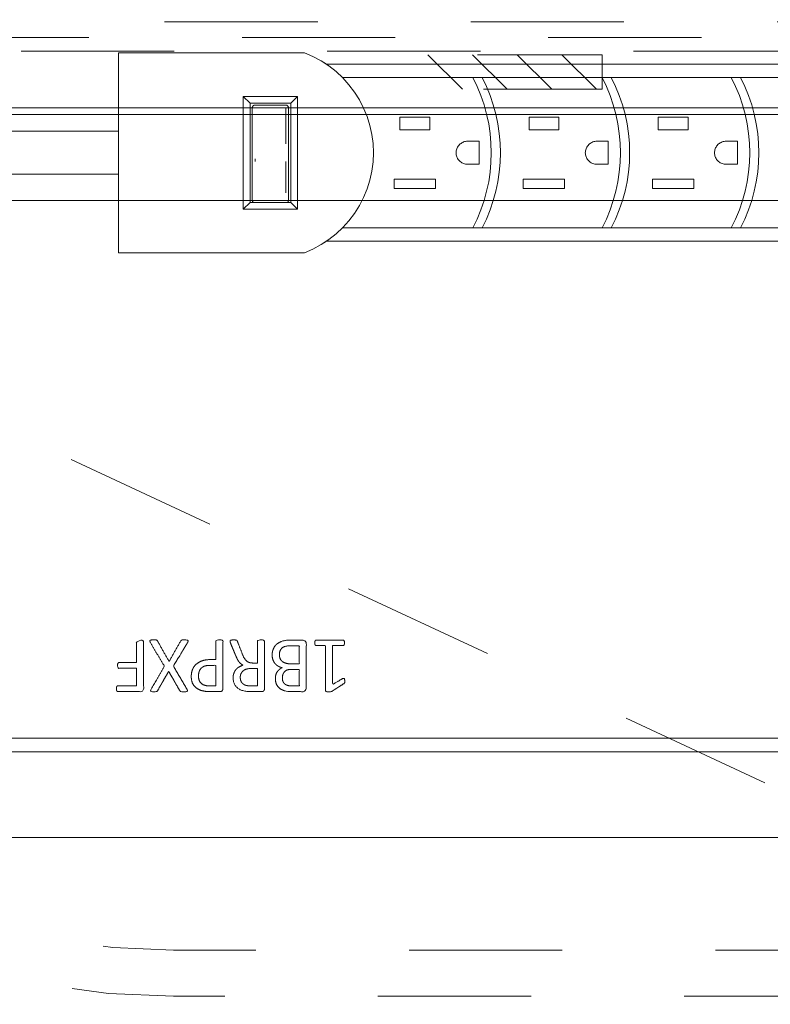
# Model space of a CAD drawing. Header units: inches. Extents: x -465 to -303, y -234 to 7.
# Tile 42 of 71: x -370.61 to -364.07, y -9.88 to -1.31. Entities that reach past the tile are written whole.
import ezdxf

# ---------------------------------------------------------------- set-up
doc = ezdxf.new("R2010")
doc.units = ezdxf.units.IN
doc.header["$LTSCALE"] = 32
doc.header["$MEASUREMENT"] = 0
doc.linetypes.add('Dash Style-1', pattern=[0.083328, 0.041656, -0.041672])
for name, color, linetype, lineweight in [('DashLine', 7, 'Dash Style-1', 13), ('Drawing', 7, 'Continuous', 18), ('None', 7, 'Continuous', 18), ('SolidLine', 7, 'Continuous', 15)]:
    doc.layers.add(name, color=color, linetype=linetype, lineweight=lineweight)
doc.layers.add('Electrical', color=1, linetype='Dash Style-1', lineweight=15, true_color=0xff0000)
doc.layers.add('Metal_Black', color=7, linetype='Continuous', lineweight=13, true_color=0x4c4c4c)

# ---------------------------------------------------------------- blocks, each defined once
blk = doc.blocks.new('Group-10')
at = {"layer": 'DashLine'}
blk.add_line((36.0551, -8.8583), (52.2331, -16.4022), dxfattribs=at)
at = {"layer": 'DashLine', "flags": 128}
blk.add_lwpolyline([(36.3701, -7.3031), (71.5591, -7.3031), (71.5591, -8.0512), (36.3701, -8.0512)], close=True, dxfattribs=at)
at = {"layer": 'SolidLine', "flags": 128}
for points in [[(0.748, -0.7677), (89.2126, -0.7677), (89.2126, -8.0512), (0.748, -8.0512)], [(36.0551, -8.1102), (53.9055, -8.1102), (53.9055, -8.8583), (36.0551, -8.8583)]]:
    blk.add_lwpolyline(points, close=True, dxfattribs=at)
blk = doc.blocks.new('Group-11')
at = {"layer": 'None'}
blk.add_blockref('Group-10', (0, 0), dxfattribs=at)
blk = doc.blocks.new('SL Utility Cabinet (2D)')
at = {"layer": 'None'}
blk.add_blockref('Group-11', (0, 0), dxfattribs=at)
at = {"layer": 'Drawing', "color": 0, "flags": 1}
for tag in ['Tag', 'Catalog', 'Option1', 'Option2', 'Option3', 'Option4', 'Option5', 'Option6', 'Option7', 'Option8', 'Option9', 'Option10', 'Option11', 'Option12', 'Custom', 'FinishGroup', 'Discount', 'Item2', 'Item3', 'Item6', 'Item8', 'Item9', 'Item10', 'Item12', 'Item13', 'Item16', 'Item18', 'Item19', 'Item20', 'Item21', 'Item22', 'Item23', 'Item24', 'Item25', 'Item1', 'Item4', 'Item5', 'Item7', 'Item11', 'Item14', 'Item15', 'Item17']:
    blk.add_attdef(tag, (-51.5879, 4.5517), '', height=0.00709, dxfattribs=at)
blk = doc.blocks.new('Group-76')
at = {"layer": 'SolidLine'}
for p, q in [((-2.9059, 0.8925), (-4.5259, 0.8925)), ((-4.5259, 0.8925), (-4.5259, -0.8475)), ((-2.8322, 0.8608), (-2.9059, 0.8925)), ((-2.7615, 0.8228), (-2.8322, 0.8608)), ((-2.7138, 0.7925), (-2.7615, 0.8228)), ((-2.6943, 0.7789), (-2.7615, 0.8228)), ((-2.6943, 0.7789), (-2.7138, 0.7925)), ((4.4841, 0.7925), (-2.7138, 0.7925)), ((-2.6311, 0.7294), (-2.6943, 0.7789)), ((-2.5725, 0.6746), (-2.6311, 0.7294)), ((-2.5188, 0.615), (-2.5725, 0.6746)), ((-2.4704, 0.5509), (-2.5188, 0.615)), ((-2.4278, 0.483), (-2.4704, 0.5509)), ((-2.9666, 0.513), (-3.439, 0.513)), ((-3.3799, 0.4556), (-3.439, 0.513)), ((-3.439, 0.513), (-3.439, -0.468)), ((-3.0256, 0.4556), (-3.3799, 0.4556)), ((-3.3799, -0.4106), (-3.3799, 0.4556)), ((-3.3545, 0.4296), (-3.3557, 0.428)), ((-3.3531, 0.4311), (-3.3545, 0.4296)), ((-3.3516, 0.4324), (-3.3531, 0.4311)), ((-3.3498, 0.4338), (-3.3516, 0.4324)), ((-3.3481, 0.4348), (-3.3498, 0.4338)), ((-3.3463, 0.4357), (-3.3481, 0.4348)), ((-3.3445, 0.4364), (-3.3463, 0.4357)), ((-3.3426, 0.437), (-3.3445, 0.4364)), ((-3.3406, 0.4374), (-3.3426, 0.437)), ((-3.3386, 0.4377), (-3.3406, 0.4374)), ((-3.3366, 0.4378), (-3.3386, 0.4377)), ((-3.0689, 0.4378), (-3.3366, 0.4378)), ((-3.0669, 0.4377), (-3.0689, 0.4378)), ((-3.0649, 0.4374), (-3.0669, 0.4377)), ((-3.063, 0.437), (-3.0649, 0.4374)), ((-3.0611, 0.4364), (-3.063, 0.437)), ((-3.0592, 0.4357), (-3.0611, 0.4364)), ((-3.0575, 0.4348), (-3.0592, 0.4357)), ((-3.0558, 0.4338), (-3.0575, 0.4348)), ((-3.0542, 0.4326), (-3.0558, 0.4338)), ((-3.0539, 0.4324), (-3.0542, 0.4326)), ((-3.0524, 0.4311), (-3.0539, 0.4324)), ((-3.0511, 0.4296), (-3.0524, 0.4311)), ((-3.0498, 0.428), (-3.0511, 0.4296)), ((-3.0256, 0.4556), (-2.9666, 0.513)), ((-3.0256, 0.4556), (-3.0256, -0.4106)), ((-2.9666, -0.468), (-2.9666, 0.513)), ((-2.3911, 0.4116), (-2.4278, 0.483)), ((-3.3602, 0.4161), (-3.3603, 0.4141)), ((-3.3603, 0.4141), (-3.3603, -0.3921)), ((-3.3599, 0.4181), (-3.3602, 0.4161)), ((-3.3598, 0.4186), (-3.3599, 0.4181)), ((-3.3594, 0.4205), (-3.3598, 0.4186)), ((-3.3588, 0.4224), (-3.3594, 0.4205)), ((-3.358, 0.4242), (-3.3588, 0.4224)), ((-3.357, 0.426), (-3.358, 0.4242)), ((-3.3568, 0.4264), (-3.357, 0.426)), ((-3.3557, 0.428), (-3.3568, 0.4264)), ((-3.0689, 0.4143), (-3.0689, 0.0999)), ((-3.0487, 0.4264), (-3.0498, 0.428)), ((-3.0485, 0.426), (-3.0487, 0.4264)), ((-3.0476, 0.4242), (-3.0485, 0.426)), ((-3.0468, 0.4224), (-3.0476, 0.4242)), ((-3.0462, 0.4205), (-3.0468, 0.4224)), ((-3.0457, 0.4186), (-3.0462, 0.4205)), ((-3.0457, 0.4181), (-3.0457, 0.4186)), ((-3.0454, 0.4161), (-3.0457, 0.4181)), ((-3.0453, 0.4141), (-3.0454, 0.4161)), ((-3.0453, -0.3921), (-3.0453, 0.4141)), ((-2.3607, 0.3373), (-2.3911, 0.4116)), ((-2.3369, 0.2607), (-2.3607, 0.3373)), ((-2.3197, 0.1823), (-2.3369, 0.2607)), ((-1.8159, 0.3325), (-2.0759, 0.3325)), ((-2.0759, 0.2225), (-2.0759, 0.3325)), ((-1.8159, 0.3325), (-1.8159, 0.2225)), ((-0.6909, 0.3325), (-0.9509, 0.3325)), ((-0.9509, 0.2225), (-0.9509, 0.3325)), ((-0.6909, 0.3325), (-0.6909, 0.2225)), ((0.4341, 0.3325), (0.1741, 0.3325)), ((0.1741, 0.2225), (0.1741, 0.3325)), ((0.4341, 0.3325), (0.4341, 0.2225)), ((-4.5259, 0.21), (-7.7059, 0.21)), ((-2.3093, 0.1027), (-2.3197, 0.1823)), ((-1.8159, 0.2225), (-2.0759, 0.2225)), ((-0.6909, 0.2225), (-0.9509, 0.2225)), ((0.4341, 0.2225), (0.1741, 0.2225)), ((-2.3059, 0.0225), (-2.3093, 0.1027)), ((-1.5678, 0.0799), (-1.5625, 0.0868)), ((-1.5625, 0.0868), (-1.5566, 0.0932)), ((-1.5566, 0.0932), (-1.5502, 0.0991)), ((-1.5502, 0.0991), (-1.5432, 0.1044)), ((-1.5432, 0.1044), (-1.5359, 0.1091)), ((-1.5359, 0.1091), (-1.5281, 0.1131)), ((-1.5281, 0.1131), (-1.5201, 0.1165)), ((-1.5201, 0.1165), (-1.5118, 0.1191)), ((-1.5118, 0.1191), (-1.5032, 0.121)), ((-1.5032, 0.121), (-1.4946, 0.1221)), ((-1.4946, 0.1221), (-1.4859, 0.1225)), ((-1.3859, 0.1225), (-1.4859, 0.1225)), ((-1.3859, 0.1225), (-1.3859, -0.0775)), ((-0.4428, 0.0799), (-0.4375, 0.0868)), ((-0.4375, 0.0868), (-0.4316, 0.0932)), ((-0.4316, 0.0932), (-0.4252, 0.0991)), ((-0.4252, 0.0991), (-0.4182, 0.1044)), ((-0.4182, 0.1044), (-0.4109, 0.1091)), ((-0.4109, 0.1091), (-0.4031, 0.1131)), ((-0.4031, 0.1131), (-0.3951, 0.1165)), ((-0.3951, 0.1165), (-0.3868, 0.1191)), ((-0.3868, 0.1191), (-0.3782, 0.121)), ((-0.3782, 0.121), (-0.3696, 0.1221)), ((-0.3696, 0.1221), (-0.3609, 0.1225)), ((-0.2609, 0.1225), (-0.3609, 0.1225)), ((-0.2609, 0.1225), (-0.2609, -0.0775)), ((0.6822, 0.0799), (0.6875, 0.0868)), ((0.6875, 0.0868), (0.6934, 0.0932)), ((0.6934, 0.0932), (0.6998, 0.0991)), ((0.6998, 0.0991), (0.7068, 0.1044)), ((0.7068, 0.1044), (0.7141, 0.1091)), ((0.7141, 0.1091), (0.7219, 0.1131)), ((0.7219, 0.1131), (0.7299, 0.1165)), ((0.7299, 0.1165), (0.7382, 0.1191)), ((0.7382, 0.1191), (0.7468, 0.121)), ((0.7468, 0.121), (0.7554, 0.1221)), ((0.7554, 0.1221), (0.7641, 0.1225)), ((0.8641, 0.1225), (0.7641, 0.1225)), ((0.8641, 0.1225), (0.8641, -0.0775)), ((-2.3093, -0.0577), (-2.3059, 0.0225)), ((-1.5859, 0.0225), (-1.5855, 0.0312)), ((-1.5855, 0.0138), (-1.5859, 0.0225)), ((-1.5855, 0.0312), (-1.5844, 0.0399)), ((-1.5844, 0.0051), (-1.5855, 0.0138)), ((-1.5844, 0.0399), (-1.5825, 0.0484)), ((-1.5825, -0.0034), (-1.5844, 0.0051)), ((-1.5825, 0.0484), (-1.5798, 0.0567)), ((-1.5798, 0.0567), (-1.5765, 0.0648)), ((-1.5765, 0.0648), (-1.5725, 0.0725)), ((-1.5725, 0.0725), (-1.5678, 0.0799)), ((-0.4609, 0.0225), (-0.4605, 0.0312)), ((-0.4605, 0.0138), (-0.4609, 0.0225)), ((-0.4605, 0.0312), (-0.4594, 0.0399)), ((-0.4594, 0.0051), (-0.4605, 0.0138)), ((-0.4594, 0.0399), (-0.4575, 0.0484)), ((-0.4575, -0.0034), (-0.4594, 0.0051)), ((-0.4575, 0.0484), (-0.4548, 0.0567)), ((-0.4548, 0.0567), (-0.4515, 0.0648)), ((-0.4515, 0.0648), (-0.4475, 0.0725)), ((-0.4475, 0.0725), (-0.4428, 0.0799)), ((0.6641, 0.0225), (0.6645, 0.0312)), ((0.6645, 0.0138), (0.6641, 0.0225)), ((0.6645, 0.0312), (0.6656, 0.0399)), ((0.6656, 0.0051), (0.6645, 0.0138)), ((0.6656, 0.0399), (0.6675, 0.0484)), ((0.6675, -0.0034), (0.6656, 0.0051)), ((0.6675, 0.0484), (0.6702, 0.0567)), ((0.6702, 0.0567), (0.6735, 0.0648)), ((0.6735, 0.0648), (0.6775, 0.0725)), ((0.6775, 0.0725), (0.6822, 0.0799)), ((-3.3366, -0.0301), (-3.3366, -0.0539)), ((-3.0689, -0.0539), (-3.0689, -0.3272)), ((-2.3197, -0.1372), (-2.3093, -0.0577)), ((-1.5798, -0.0117), (-1.5825, -0.0034)), ((-1.5765, -0.0197), (-1.5798, -0.0117)), ((-1.5725, -0.0275), (-1.5765, -0.0197)), ((-1.5678, -0.0348), (-1.5725, -0.0275)), ((-1.5625, -0.0418), (-1.5678, -0.0348)), ((-1.5566, -0.0482), (-1.5625, -0.0418)), ((-1.5502, -0.0541), (-1.5566, -0.0482)), ((-1.5432, -0.0594), (-1.5502, -0.0541)), ((-1.5359, -0.0641), (-1.5432, -0.0594)), ((-1.5281, -0.0681), (-1.5359, -0.0641)), ((-1.5201, -0.0715), (-1.5281, -0.0681)), ((-1.5118, -0.0741), (-1.5201, -0.0715)), ((-1.5032, -0.076), (-1.5118, -0.0741)), ((-1.4946, -0.0771), (-1.5032, -0.076)), ((-1.4859, -0.0775), (-1.4946, -0.0771)), ((-1.3859, -0.0775), (-1.4859, -0.0775)), ((-0.4548, -0.0117), (-0.4575, -0.0034)), ((-0.4515, -0.0197), (-0.4548, -0.0117)), ((-0.4475, -0.0275), (-0.4515, -0.0197)), ((-0.4428, -0.0348), (-0.4475, -0.0275)), ((-0.4375, -0.0418), (-0.4428, -0.0348)), ((-0.4316, -0.0482), (-0.4375, -0.0418)), ((-0.4252, -0.0541), (-0.4316, -0.0482)), ((-0.4182, -0.0594), (-0.4252, -0.0541)), ((-0.4109, -0.0641), (-0.4182, -0.0594)), ((-0.4031, -0.0681), (-0.4109, -0.0641)), ((-0.3951, -0.0715), (-0.4031, -0.0681)), ((-0.3868, -0.0741), (-0.3951, -0.0715)), ((-0.3782, -0.076), (-0.3868, -0.0741)), ((-0.3696, -0.0771), (-0.3782, -0.076)), ((-0.3609, -0.0775), (-0.3696, -0.0771)), ((-0.2609, -0.0775), (-0.3609, -0.0775)), ((0.6702, -0.0117), (0.6675, -0.0034)), ((0.6735, -0.0197), (0.6702, -0.0117)), ((0.6775, -0.0275), (0.6735, -0.0197)), ((0.6822, -0.0348), (0.6775, -0.0275)), ((0.6875, -0.0418), (0.6822, -0.0348)), ((0.6934, -0.0482), (0.6875, -0.0418)), ((0.6998, -0.0541), (0.6934, -0.0482)), ((0.7068, -0.0594), (0.6998, -0.0541)), ((0.7141, -0.0641), (0.7068, -0.0594)), ((0.7219, -0.0681), (0.7141, -0.0641)), ((0.7299, -0.0715), (0.7219, -0.0681)), ((0.7382, -0.0741), (0.7299, -0.0715)), ((0.7468, -0.076), (0.7382, -0.0741)), ((0.7554, -0.0771), (0.7468, -0.076)), ((0.7641, -0.0775), (0.7554, -0.0771)), ((0.8641, -0.0775), (0.7641, -0.0775)), ((-4.5259, -0.165), (-7.7059, -0.165)), ((-2.3369, -0.2156), (-2.3197, -0.1372)), ((-2.3607, -0.2923), (-2.3369, -0.2156)), ((-2.1259, -0.2875), (-2.1259, -0.2075)), ((-1.7659, -0.2075), (-2.1259, -0.2075)), ((-1.7659, -0.2075), (-1.7659, -0.2875)), ((-0.6409, -0.2075), (-1.0009, -0.2075)), ((-1.0009, -0.2875), (-1.0009, -0.2075)), ((-0.6409, -0.2075), (-0.6409, -0.2875)), ((0.1241, -0.2875), (0.1241, -0.2075)), ((0.4841, -0.2075), (0.1241, -0.2075)), ((0.4841, -0.2075), (0.4841, -0.2875)), ((-3.0689, -0.3272), (-3.0684, -0.3272)), ((-2.3911, -0.3665), (-2.3607, -0.2923)), ((-1.7659, -0.2875), (-2.1259, -0.2875)), ((-0.6409, -0.2875), (-1.0009, -0.2875)), ((0.4841, -0.2875), (0.1241, -0.2875)), ((-3.439, -0.468), (-3.3799, -0.4106)), ((-3.0256, -0.4106), (-3.3799, -0.4106)), ((-3.3603, -0.3921), (-3.3602, -0.3939)), ((-3.3602, -0.3939), (-3.3599, -0.3958)), ((-3.3599, -0.3958), (-3.3595, -0.3977)), ((-3.3595, -0.3977), (-3.359, -0.3995)), ((-3.359, -0.3995), (-3.3583, -0.4012)), ((-3.3583, -0.4012), (-3.3574, -0.4029)), ((-3.3574, -0.4029), (-3.3564, -0.4045)), ((-3.3564, -0.4045), (-3.3553, -0.4061)), ((-3.3553, -0.4061), (-3.354, -0.4075)), ((-3.354, -0.4075), (-3.3526, -0.4088)), ((-3.3526, -0.4088), (-3.3512, -0.4101)), ((-3.3504, -0.4106), (-3.3512, -0.4101)), ((-3.0544, -0.4101), (-3.0551, -0.4106)), ((-3.0544, -0.4101), (-3.0529, -0.4088)), ((-3.0529, -0.4088), (-3.0515, -0.4075)), ((-3.0515, -0.4075), (-3.0503, -0.4061)), ((-3.0503, -0.4061), (-3.0491, -0.4045)), ((-3.0491, -0.4045), (-3.0482, -0.4029)), ((-3.0482, -0.4029), (-3.0473, -0.4012)), ((-3.0473, -0.4012), (-3.0466, -0.3995)), ((-3.0466, -0.3995), (-3.046, -0.3977)), ((-3.046, -0.3977), (-3.0456, -0.3958)), ((-3.0456, -0.3958), (-3.0454, -0.3939)), ((-3.0454, -0.3939), (-3.0453, -0.3921)), ((-3.0256, -0.4106), (-2.9666, -0.468)), ((-2.4278, -0.4379), (-2.3911, -0.3665)), ((-2.9666, -0.468), (-3.439, -0.468)), ((-2.5188, -0.5699), (-2.4704, -0.5059)), ((-2.4704, -0.5059), (-2.4278, -0.4379)), ((-2.5725, -0.6296), (-2.5188, -0.5699)), ((-2.6943, -0.7339), (-2.6311, -0.6844)), ((-2.6311, -0.6844), (-2.5725, -0.6296)), ((-2.7615, -0.7778), (-2.6943, -0.7339)), ((-2.7615, -0.7778), (-2.7138, -0.7475)), ((-2.7138, -0.7475), (-2.6943, -0.7339)), ((4.4841, -0.7475), (-2.7138, -0.7475)), ((-2.9059, -0.8475), (-4.5259, -0.8475)), ((-2.9059, -0.8475), (-2.8322, -0.8158)), ((-2.8322, -0.8158), (-2.7615, -0.7778))]:
    blk.add_line(p, q, dxfattribs=at)
blk = doc.blocks.new('MP-Plug (2D)')
at = {"layer": 'SolidLine'}
for p, q in [((4.5835, 0.6775), (-2.5756, 0.6775)), ((4.5835, -0.6325), (-2.5756, -0.6325))]:
    blk.add_line(p, q, dxfattribs=at)
for centre in [(-2.7, 0.0225), (-2.6201, 0.0225), (-1.575, 0.0225), (-1.4951, 0.0225), (-0.45, 0.0225), (-0.3701, 0.0225)]:
    blk.add_arc(centre, 1.4201, 332.53273, 27.46727, dxfattribs=at)
at = {"layer": 'SolidLine', "color": 7}
blk.add_blockref('Group-76', (0, 0), dxfattribs=at)
blk = doc.blocks.new('Group-77')
at = {"layer": 'Metal_Black', "color": 7}
for points, knots in [([(5.7806, -1.7137), (5.7733, -1.7137), (5.7594, -1.7109), (5.7566, -1.7026), (5.7566, -1.5835), (5.7566, -1.4645), (5.7585, -1.4608), (5.764, -1.4571), (5.7733, -1.4553), (5.7862, -1.4553), (5.7954, -1.4571), (5.8009, -1.459), (5.8046, -1.4645), (5.8046, -1.5134), (5.8046, -1.5605), (5.9744, -1.5605), (6.1442, -1.5605), (6.1184, -1.5171), (6.0925, -1.4737), (6.0907, -1.4682), (6.0888, -1.459), (6.0925, -1.4553), (6.1036, -1.4534), (6.116, -1.4534), (6.1257, -1.4534), (6.1313, -1.4553), (6.135, -1.459), (6.1368, -1.4627), (6.17, -1.5143), (6.2032, -1.566), (6.2051, -1.5679), (6.2051, -1.5716), (6.2069, -1.5771), (6.2069, -1.5942), (6.2069, -1.6122), (6.2032, -1.6177), (6.1996, -1.6195), (6.0012, -1.6195), (5.8046, -1.6195), (5.8046, -1.6601), (5.8046, -1.7044), (5.8009, -1.7081), (5.7954, -1.7118), (5.7862, -1.7137), (5.7806, -1.7137)], [0, 0, 0, 0.00261, 0.007831, 0.010441, 0.176195, 0.178805, 0.181415, 0.184026, 0.186636, 0.188594, 0.190551, 0.192509, 0.194467, 0.244389, 0.244389, 0.424498, 0.424498, 0.47805, 0.47805, 0.484241, 0.490432, 0.496622, 0.502813, 0.507071, 0.510941, 0.514811, 0.518682, 0.518682, 0.576295, 0.576295, 0.578743, 0.58119, 0.583638, 0.590247, 0.593184, 0.596122, 0.599059, 0.911881, 0.911881, 0.976501, 0.982376, 0.988251, 0.994125, 1, 1, 1]), ([(5.8858, -2.0848), (5.8637, -2.0848), (5.8286, -2.0737), (5.7991, -2.0552), (5.7788, -2.0276), (5.7566, -1.9777), (5.7566, -1.8707), (5.7566, -1.8043), (5.7677, -1.7895), (5.9809, -1.7895), (6.194, -1.7895), (6.2051, -1.8043), (6.2051, -1.8624), (6.2051, -1.9537), (6.1885, -2.0054), (6.1608, -2.0386), (6.1184, -2.0571), (6.0759, -2.0571), (6.0464, -2.0497), (6.0224, -2.0349), (6.0021, -2.0109), (5.9966, -1.998), (5.9929, -2.0165), (5.9744, -2.0479), (5.9467, -2.0718), (5.908, -2.0848), (5.8858, -2.0848)], [0, 0, 0, 0.031455, 0.06291, 0.094366, 0.125821, 0.188731, 0.266159, 0.275837, 0.285516, 0.435531, 0.44521, 0.454888, 0.521427, 0.574659, 0.627891, 0.681123, 0.734355, 0.762747, 0.791139, 0.819531, 0.847924, 0.847924, 0.885943, 0.923962, 0.961981, 1, 1, 1]), ([(5.8821, -2.022), (5.9024, -2.022), (5.932, -2.0091), (5.9523, -1.9851), (5.9633, -1.9482), (5.9633, -1.8845), (5.9633, -1.8485), (5.8849, -1.8485), (5.8065, -1.8485), (5.8065, -1.8919), (5.8065, -1.9759), (5.8342, -2.0091), (5.8637, -2.022), (5.8821, -2.022)], [0, 0, 0, 0.079156, 0.158312, 0.237468, 0.316624, 0.419526, 0.419526, 0.643799, 0.643799, 0.767809, 0.883905, 0.941952, 1, 1, 1]), ([(6.0851, -1.9962), (6.1017, -1.9962), (6.1276, -1.987), (6.146, -1.9667), (6.1553, -1.9353), (6.1553, -1.8799), (6.1553, -1.8485), (6.0833, -1.8485), (6.0113, -1.8485), (6.0113, -1.8827), (6.0113, -1.939), (6.0224, -1.9685), (6.0427, -1.987), (6.0704, -1.9962), (6.0851, -1.9962)], [0, 0, 0, 0.074499, 0.148998, 0.223496, 0.297995, 0.395417, 0.395417, 0.61891, 0.61891, 0.724928, 0.793696, 0.862464, 0.931232, 1, 1, 1]), ([(5.7659, -2.4511), (5.7622, -2.4511), (5.7585, -2.4492), (5.7566, -2.4419), (5.7548, -2.4289), (5.7548, -2.4105), (5.7566, -2.3994), (5.7585, -2.392), (5.764, -2.3883), (5.7696, -2.3865), (5.8222, -2.3662), (5.8748, -2.3459), (5.8932, -2.3385), (5.9227, -2.3237), (5.9449, -2.3016), (5.956, -2.2721), (5.956, -2.2324), (5.956, -2.213), (5.8609, -2.213), (5.7622, -2.213), (5.7585, -2.2093), (5.7566, -2.2019), (5.7548, -2.1909), (5.7548, -2.1743), (5.7566, -2.1632), (5.7585, -2.1558), (5.7622, -2.1521), (5.9735, -2.1521), (6.194, -2.1521), (6.2051, -2.1669), (6.2051, -2.2222), (6.2051, -2.2868), (6.2032, -2.309), (6.2014, -2.3182), (6.1977, -2.344), (6.1774, -2.3846), (6.1479, -2.4105), (6.1091, -2.4252), (6.0648, -2.4252), (6.0279, -2.4123), (6.0002, -2.3902), (5.9818, -2.357), (5.9744, -2.3385), (5.9689, -2.3496), (5.9541, -2.368), (5.9338, -2.3828), (5.9061, -2.3957), (5.8895, -2.4031), (5.8406, -2.4234), (5.7917, -2.4437), (5.7788, -2.4492), (5.7677, -2.4511), (5.7659, -2.4511)], [0, 0, 0, 0.004018, 0.008035, 0.012053, 0.01607, 0.020088, 0.024105, 0.028123, 0.03214, 0.03214, 0.070951, 0.070951, 0.084634, 0.098317, 0.112001, 0.125684, 0.138745, 0.138745, 0.202807, 0.205295, 0.207782, 0.21027, 0.212758, 0.214748, 0.216739, 0.218729, 0.220719, 0.332671, 0.339637, 0.346603, 0.391882, 0.407555, 0.423229, 0.423229, 0.466696, 0.510164, 0.553631, 0.597099, 0.640566, 0.684033, 0.727501, 0.770968, 0.770968, 0.798042, 0.825115, 0.852188, 0.879262, 0.879262, 0.958132, 0.958132, 0.979066, 1, 1, 1]), ([(6.0796, -2.3625), (6.1073, -2.3625), (6.1423, -2.3385), (6.1516, -2.3108), (6.1534, -2.3016), (6.1553, -2.2795), (6.1553, -2.2379), (6.1553, -2.213), (6.0796, -2.213), (6.0039, -2.213), (6.0039, -2.2416), (6.0039, -2.2942), (6.015, -2.3274), (6.0372, -2.3514), (6.0648, -2.3625), (6.0796, -2.3625)], [0, 0, 0, 0.142515, 0.285031, 0.285031, 0.330993, 0.376955, 0.445899, 0.445899, 0.655281, 0.655281, 0.734439, 0.800829, 0.867219, 0.93361, 1, 1, 1]), ([(6.0741, -2.7891), (6.039, -2.7891), (5.9855, -2.7669), (5.9486, -2.7263), (5.9264, -2.6673), (5.9264, -2.5999), (5.9264, -2.575), (5.8461, -2.575), (5.7622, -2.575), (5.7585, -2.5713), (5.7566, -2.5639), (5.7548, -2.5529), (5.7548, -2.5362), (5.7566, -2.5252), (5.7585, -2.5178), (5.7622, -2.5141), (5.9726, -2.5141), (6.1922, -2.5141), (6.2051, -2.5289), (6.2051, -2.5861), (6.2051, -2.6488), (6.2014, -2.6747), (6.194, -2.7116), (6.1719, -2.7485), (6.1405, -2.7762), (6.0981, -2.7891), (6.0741, -2.7891)], [0, 0, 0, 0.066268, 0.132535, 0.198803, 0.26507, 0.303966, 0.303966, 0.429297, 0.43506, 0.440822, 0.446584, 0.452347, 0.456957, 0.461567, 0.466177, 0.470786, 0.728938, 0.745073, 0.761208, 0.845107, 0.870922, 0.896738, 0.922553, 0.948369, 0.974184, 1, 1, 1]), ([(6.0685, -2.7263), (6.0962, -2.7263), (6.1331, -2.706), (6.1497, -2.6765), (6.1553, -2.6451), (6.1553, -2.6018), (6.1553, -2.575), (6.0658, -2.575), (5.9763, -2.575), (5.9763, -2.6018), (5.9763, -2.6544), (5.9892, -2.6913), (6.015, -2.7153), (6.0482, -2.7263), (6.0685, -2.7263)], [0, 0, 0, 0.053098, 0.106195, 0.159293, 0.212391, 0.297937, 0.297937, 0.584068, 0.584068, 0.669615, 0.752211, 0.834807, 0.917404, 1, 1, 1]), ([(5.7788, -3.1445), (5.7714, -3.1482), (5.7622, -3.1501), (5.7566, -3.1445), (5.7548, -3.1298), (5.7548, -3.1099), (5.7548, -3.0947), (5.7585, -3.0873), (5.7622, -3.0836), (5.7659, -3.0818), (5.8545, -3.032), (5.943, -2.9821), (5.8545, -2.9323), (5.7659, -2.8825), (5.7622, -2.8806), (5.7585, -2.8751), (5.7548, -2.8696), (5.7548, -2.8543), (5.7548, -2.8345), (5.7576, -2.8151), (5.7714, -2.8179), (5.7788, -2.8216), (5.8812, -2.8834), (5.9836, -2.9452), (6.0833, -2.8862), (6.1829, -2.8271), (6.1903, -2.8234), (6.2042, -2.8207), (6.2069, -2.84), (6.2069, -2.864), (6.2051, -2.877), (6.2032, -2.8843), (6.1977, -2.888), (6.1959, -2.8899), (6.1119, -2.9379), (6.0279, -2.9858), (6.1119, -3.0338), (6.1959, -3.0818), (6.1977, -3.0836), (6.2032, -3.0855), (6.2051, -3.0929), (6.2069, -3.1039), (6.2069, -3.1261), (6.2042, -3.1455), (6.1903, -3.1427), (6.1829, -3.139), (6.0842, -3.0809), (5.9855, -3.0227), (5.8821, -3.0836), (5.7788, -3.1445)], [0, 0, 0, 0.005797, 0.011593, 0.01739, 0.023187, 0.027776, 0.031157, 0.034538, 0.03792, 0.03792, 0.121199, 0.121199, 0.204479, 0.204479, 0.20786, 0.211241, 0.214623, 0.219212, 0.225008, 0.236602, 0.242398, 0.242398, 0.326423, 0.326423, 0.407782, 0.407782, 0.413578, 0.425171, 0.430968, 0.435937, 0.440905, 0.445874, 0.450842, 0.450842, 0.634953, 0.634953, 0.819063, 0.819063, 0.824031, 0.829, 0.833968, 0.838937, 0.843905, 0.853843, 0.858811, 0.858811, 0.927786, 0.927786, 1, 1, 1]), ([(6.1793, -3.4407), (6.1719, -3.4407), (6.1626, -3.4389), (6.1571, -3.4352), (6.1534, -3.4315), (6.1534, -3.3466), (6.1534, -3.2654), (6.0778, -3.2654), (6.0021, -3.2654), (6.0021, -3.3429), (6.0021, -3.4223), (5.9984, -3.426), (5.9929, -3.4297), (5.9836, -3.4315), (5.9707, -3.4315), (5.9615, -3.4297), (5.956, -3.426), (5.9523, -3.4223), (5.9523, -3.3429), (5.9523, -3.2654), (5.8591, -3.2654), (5.764, -3.2654), (5.7585, -3.2617), (5.7566, -3.2544), (5.7548, -3.2433), (5.7548, -3.2267), (5.7566, -3.2156), (5.7585, -3.2082), (5.764, -3.2045), (5.9735, -3.2045), (6.194, -3.2045), (6.2051, -3.2193), (6.2051, -3.3273), (6.2051, -3.4315), (6.2014, -3.4352), (6.1959, -3.4389), (6.1848, -3.4407), (6.1793, -3.4407)], [0, 0, 0, 0.005582, 0.011164, 0.016746, 0.022328, 0.14513, 0.14513, 0.259559, 0.259559, 0.376779, 0.37957, 0.382361, 0.385152, 0.387943, 0.390037, 0.39213, 0.394223, 0.396316, 0.484232, 0.484232, 0.589939, 0.592032, 0.594126, 0.596219, 0.598312, 0.599987, 0.601661, 0.603336, 0.605011, 0.7934, 0.805122, 0.816844, 0.976556, 0.982417, 0.988278, 0.994139, 1, 1, 1])]:
    blk.add_open_spline(points, degree=2, knots=knots, dxfattribs=at)
blk = doc.blocks.new('1BRPXF_Power_Pantry_30x12_Cred (2D)')
at = {"layer": 'Electrical', "linetype": 'Continuous', "lineweight": 5, "true_color": 0xdd0000}
h = blk.add_hatch(dxfattribs=at)
h.set_pattern_fill('ElectricalHatch', color=12, style=0, pattern_type=2)
h.set_pattern_definition([(45, (0, 0), (-0.333333, -0.72222), [])])
h.paths.add_polyline_path([(0.66, 0.7874), (0.9604, 0.7874), (0.9604, -0.7874), (0.66, -0.7874)])
at = {"layer": 'DashLine', "transparency": 33554687, "flags": 128}
blk.add_lwpolyline([(0.5105, 11.9291, -0.414214), (3.1089, 14.5276), (8.891, 14.5276, -0.414214), (11.4895, 11.9291), (11.4895, -11.9291, -0.414214), (8.891, -14.5276), (3.1089, -14.5276, -0.414214), (0.5105, -11.9291)], format="xyb", close=True, dxfattribs=at)
at = {"layer": 'DashLine', "flags": 128}
for points in [[(0.6286, 11.9291, -0.414214), (3.1089, 14.4094), (8.891, 14.4094, -0.414214), (11.3714, 11.9291), (11.3714, -11.9291, -0.414214), (8.891, -14.4094), (3.1089, -14.4094, -0.414214), (0.6286, -11.9291)], [(3.6634, -9.133), (3.5937, -8.7375, 0.36397), (8.4564, -2.9424), (8.4564, 2.9424, 0.36397), (3.5937, 8.7375), (3.6634, 9.133, -0.36397), (8.858, 2.9424), (8.858, -2.9424, -0.36397)]]:
    blk.add_lwpolyline(points, format="xyb", close=True, dxfattribs=at)
at = {"layer": 'Electrical', "flags": 128}
blk.add_lwpolyline([(0.66, 0.7874), (0.9604, 0.7874), (0.9604, -0.7874), (0.66, -0.7874)], close=True, dxfattribs=at)
at = {"layer": 'Metal_Black', "color": 7}
blk.add_blockref('Group-77', (0, 0), dxfattribs=at)
blk = doc.blocks.new('Group-78')
at = {"layer": 'None', "color": 7, "rotation": 270}
blk.add_blockref('1BRPXF_Power_Pantry_30x12_Cred (2D)', (44.7244, -6.9291), dxfattribs=at)
at = {"layer": 'None', "color": 7}
blk.add_blockref('MP-Plug (2D)', (45.8268, -8.4646), dxfattribs=at)
blk = doc.blocks.new('SL L Desk (2D)')
at = {"layer": 'None'}
blk.add_blockref('Group-78', (0, 0), dxfattribs=at)
at = {"layer": 'Drawing', "color": 0, "flags": 1}
for tag in ['Tag', 'Catalog', 'Option1', 'Option2', 'Option3', 'Option4', 'Option5', 'Option6', 'Option7', 'Option8', 'Option9', 'Option10', 'Option11', 'Option12', 'Custom', 'FinishGroup', 'Discount', 'Item2', 'Item3', 'Item6', 'Item9', 'Item10', 'Item12', 'Item13', 'Item16', 'Item19', 'Item20', 'Item21', 'Item22', 'Item23', 'Item24', 'Item25', 'Item8', 'Item18', 'Item1', 'Item4', 'Item5', 'Item7', 'Item11', 'Item14', 'Item15', 'Item17']:
    blk.add_attdef(tag, (-51.5877, -65.641), '', height=0.00709, dxfattribs=at)
blk = doc.blocks.new('Group-95')
at = {"layer": 'SolidLine', "flags": 128}
blk.add_lwpolyline([(12.0197, -13.5315), (119.9724, -13.5315), (119.9724, -25.5394), (12.0197, -25.5394)], close=True, dxfattribs=at)
blk = doc.blocks.new('Group-99')
at = {"layer": 'SolidLine', "flags": 128}
blk.add_lwpolyline([(12.0197, -13.5315), (119.9724, -13.5315), (119.9724, -25.5394), (12.0197, -25.5394)], close=True, dxfattribs=at)
blk = doc.blocks.new('Group-100')
at = {"layer": 'SolidLine', "flags": 128}
blk.add_lwpolyline([(47.9908, -25.6575), (84.2178, -25.6575), (84.2178, -26.4055), (47.9908, -26.4055)], close=True, dxfattribs=at)
at = {"layer": 'None'}
for name in ['Group-95', 'Group-99']:
    blk.add_blockref(name, (0, 0), dxfattribs=at)
blk = doc.blocks.new('Group-101')
at = {"layer": 'None'}
blk.add_blockref('Group-100', (0, 0), dxfattribs=at)
blk = doc.blocks.new('SL Overhead (2D)')
at = {"layer": 'None'}
blk.add_blockref('Group-101', (0, 0), dxfattribs=at)
at = {"layer": 'Drawing', "color": 0, "flags": 1}
for tag in ['Tag', 'Catalog', 'Option1', 'Option2', 'Option3', 'Option4', 'Option5', 'Option6', 'Option7', 'Option8', 'Option9', 'Option10', 'Option11', 'Option12', 'Custom', 'FinishGroup', 'Discount', 'Item2', 'Item3', 'Item6', 'Item8', 'Item9', 'Item10', 'Item12', 'Item13', 'Item16', 'Item18', 'Item19', 'Item20', 'Item21', 'Item22', 'Item23', 'Item24', 'Item25', 'Item1', 'Item4', 'Item5', 'Item7', 'Item11', 'Item14', 'Item15', 'Item17']:
    blk.add_attdef(tag, (-63.5938, -151.0265), '', height=0.00709, dxfattribs=at)

msp = doc.modelspace()

# ---------------------------------------------------------------- block references
at = {"layer": 'Drawing'}
msp.add_blockref('SL Utility Cabinet (2D)', (-411.0472, 5.9764), dxfattribs=at)

# ---------------------------------------------------------------- next in the draw order: block references
msp.add_blockref('SL L Desk (2D)', (-411.047, 5.9764), dxfattribs=at)

# ---------------------------------------------------------------- next in the draw order: block references
msp.add_blockref('SL Overhead (2D)', (-423.063, 17.9764), dxfattribs=at)

doc.saveas('drawing.dxf')
